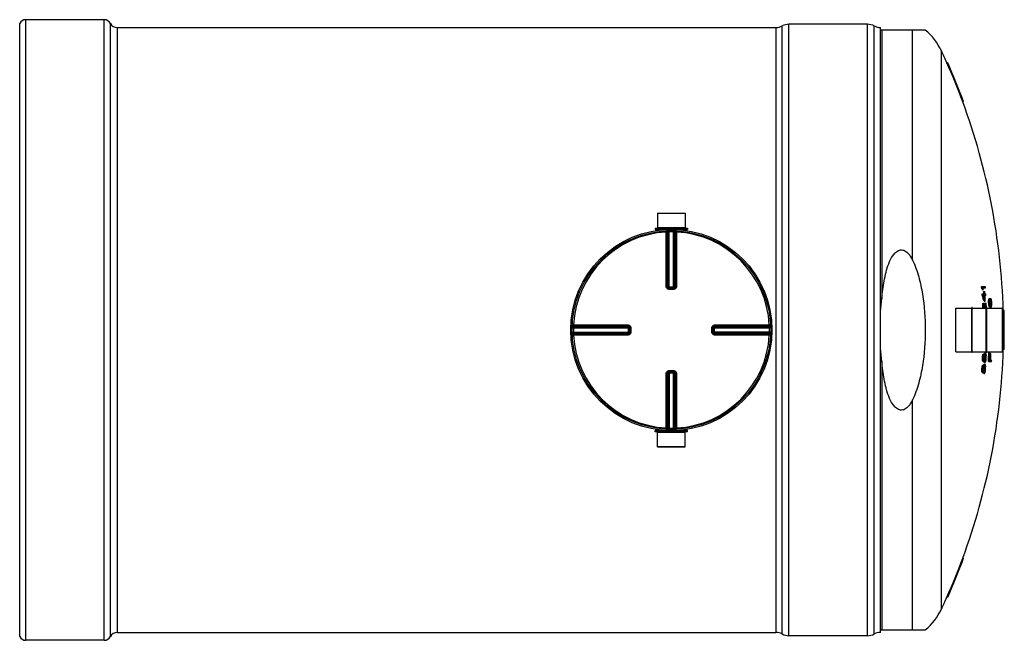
# Model space of a CAD drawing. Header units: millimetres. Extents: x 0 to 420, y 0 to 297.
# Tile 22 of 37: x 221 to 296, y 105 to 152. Entities that reach past the tile are written whole.
import ezdxf

# ---------------------------------------------------------------- set-up
doc = ezdxf.new("R2010")
doc.units = ezdxf.units.MM
doc.header["$LTSCALE"] = 23.1
doc.layers.get('0').update_dxf_attribs({"linetype": 'CONTINUOUS'})
for name, color, linetype in [('01_GLOBAL', 7, 'CONTINUOUS'), ('AXES_REF', 7, 'CONTINUOUS'), ('SURFACES', 7, 'CONTINUOUS')]:
    doc.layers.add(name, color=color, linetype=linetype)

msp = doc.modelspace()

# ---------------------------------------------------------------- linework, layer by layer
at = {"color": 7, "linetype": 'Continuous'}
for p, q in [((228.016, 151.532), (278.416, 151.532)), ((285.416, 151.782), (279.416, 151.782)), ((286.416, 105.252), (286.416, 151.532)), ((289.842, 151.342), (286.416, 151.342)), ((291.559, 148.842), (291.493, 148.842)), ((292.777, 145.842), (292.713, 145.842)), ((269.361, 137.322), (271.471, 137.322)), ((269.361, 137.322), (269.366, 136.222)), ((271.471, 137.322), (271.466, 136.222)), ((269.186, 136.172), (271.646, 136.172)), ((269.186, 136.172), (269.186, 136.092)), ((269.186, 136.092), (271.646, 136.092)), ((269.366, 136.222), (271.466, 136.222)), ((269.366, 136.222), (269.416, 136.172)), ((269.366, 136.082), (269.366, 136.02)), ((271.466, 136.222), (271.416, 136.172)), ((271.466, 136.082), (271.466, 136.02)), ((271.646, 136.172), (271.646, 136.092)), ((270.23, 131.595), (270.22, 131.596)), ((270.23, 131.595), (270.603, 131.595)), ((270.612, 131.596), (270.603, 131.595)), ((294.157, 131.711), (294.44, 131.711)), ((294.164, 131.598), (294.227, 131.598)), ((294.192, 131.148), (294.383, 131.148)), ((294.206, 131.486), (294.306, 131.486)), ((294.448, 131.598), (294.265, 131.598)), ((294.31, 131.336), (294.4, 131.336)), ((294.411, 131.148), (294.475, 131.148)), ((294.198, 131.036), (294.26, 131.036)), ((294.262, 130.417), (294.324, 130.417)), ((294.28, 130.436), (294.352, 130.436)), ((294.389, 131.036), (294.299, 131.036)), ((294.35, 130.586), (294.439, 130.586)), ((294.481, 131.036), (294.417, 131.036)), ((294.425, 130.436), (294.51, 130.436)), ((294.693, 130.576), (294.754, 130.576)), ((294.694, 130.464), (294.755, 130.464)), ((294.701, 130.67), (294.762, 130.67)), ((294.71, 130.726), (294.771, 130.726)), ((294.724, 130.764), (294.786, 130.764)), ((294.735, 130.782), (294.797, 130.782)), ((294.754, 130.801), (294.85, 130.801)), ((294.781, 130.614), (294.775, 130.557)), ((294.783, 130.37), (294.793, 130.314)), ((294.814, 130.689), (294.807, 130.694)), ((294.814, 130.689), (294.875, 130.689)), ((294.851, 130.707), (294.824, 130.707)), ((294.84, 130.614), (294.901, 130.614)), ((294.85, 130.557), (294.84, 130.614)), ((294.85, 130.557), (294.911, 130.557)), ((294.857, 130.464), (294.85, 130.557)), ((294.852, 130.314), (294.858, 130.37)), ((294.857, 130.464), (294.919, 130.464)), ((294.858, 130.37), (294.857, 130.464)), ((294.858, 130.37), (294.919, 130.37)), ((294.911, 130.557), (294.901, 130.614)), ((294.919, 130.464), (294.911, 130.557)), ((294.913, 130.314), (294.919, 130.37)), ((294.919, 130.37), (294.919, 130.464)), ((292.176, 126.732), (292.176, 130.052)), ((293.446, 130.102), (293.406, 130.102)), ((293.406, 126.682), (293.406, 130.102)), ((293.446, 126.682), (293.446, 130.102)), ((294.238, 130.154), (294.3, 130.154)), ((294.239, 130.267), (294.246, 130.342)), ((294.239, 130.267), (294.301, 130.267)), ((294.241, 130.079), (294.303, 130.079)), ((294.242, 130.062), (294.241, 130.079)), ((294.242, 130.062), (294.241, 130.079)), ((294.246, 130.342), (294.308, 130.342)), ((294.301, 130.267), (294.308, 130.342)), ((294.304, 130.062), (294.303, 130.079)), ((294.304, 130.062), (294.303, 130.079)), ((294.334, 130.286), (294.326, 130.229)), ((294.33, 130.23), (294.328, 130.238)), ((294.33, 130.23), (294.328, 130.238)), ((294.334, 130.286), (294.377, 130.286)), ((294.356, 130.323), (294.347, 130.323)), ((294.546, 130.102), (294.506, 130.102)), ((294.506, 126.682), (294.506, 130.102)), ((294.546, 126.682), (294.546, 130.102)), ((294.702, 130.351), (294.764, 130.351)), ((294.718, 130.257), (294.779, 130.257)), ((294.732, 130.201), (294.793, 130.201)), ((294.749, 130.164), (294.811, 130.164)), ((294.762, 130.145), (294.823, 130.145)), ((294.782, 130.126), (294.879, 130.126)), ((294.826, 130.234), (294.832, 130.239)), ((294.832, 130.239), (294.894, 130.239)), ((294.844, 130.22), (294.871, 130.22)), ((294.852, 130.314), (294.913, 130.314)), ((295.776, 126.732), (295.776, 130.052)), ((295.871, 129.892), (295.811, 129.892)), ((267.213, 128.588), (267.213, 128.588)), ((267.213, 128.588), (267.213, 128.579)), ((267.213, 128.579), (267.213, 128.205)), ((267.213, 128.205), (267.213, 128.196)), ((267.213, 128.196), (267.213, 128.196)), ((273.62, 128.579), (273.62, 128.588)), ((273.62, 128.205), (273.62, 128.579)), ((273.62, 128.196), (273.62, 128.205)), ((295.811, 128.492), (295.893, 128.492)), ((295.893, 128.292), (295.811, 128.292)), ((293.446, 126.682), (293.406, 126.682)), ((294.385, 126.611), (294.47, 126.611)), ((294.546, 126.682), (294.506, 126.682)), ((294.707, 126.657), (294.792, 126.657)), ((295.871, 126.892), (295.811, 126.892)), ((294.221, 126.217), (294.283, 126.217)), ((294.223, 126.142), (294.221, 126.217)), ((294.223, 126.142), (294.285, 126.142)), ((294.229, 126.067), (294.223, 126.142)), ((294.226, 126.311), (294.287, 126.311)), ((294.229, 126.067), (294.291, 126.067)), ((294.234, 126.404), (294.296, 126.404)), ((294.245, 125.992), (294.307, 125.992)), ((294.252, 126.479), (294.314, 126.479)), ((294.263, 125.973), (294.344, 125.973)), ((294.273, 126.536), (294.335, 126.536)), ((294.285, 126.142), (294.283, 126.217)), ((294.291, 126.067), (294.285, 126.142)), ((294.289, 126.554), (294.351, 126.554)), ((294.313, 126.217), (294.315, 126.161)), ((294.314, 126.187), (294.318, 126.217)), ((294.315, 126.161), (294.372, 126.161)), ((294.315, 126.161), (294.322, 126.104)), ((294.325, 126.386), (294.317, 126.329)), ((294.318, 126.217), (294.38, 126.217)), ((294.322, 126.104), (294.36, 126.104)), ((294.323, 126.329), (294.329, 126.4)), ((294.323, 126.329), (294.384, 126.329)), ((294.336, 126.423), (294.325, 126.386)), ((294.335, 126.086), (294.345, 126.086)), ((294.346, 126.442), (294.336, 126.423)), ((294.336, 126.423), (294.393, 126.423)), ((294.348, 126.498), (294.405, 126.498)), ((294.349, 126.517), (294.358, 126.548)), ((294.358, 126.548), (294.365, 126.573)), ((294.36, 126.104), (294.372, 126.161)), ((294.365, 126.573), (294.427, 126.573)), ((294.369, 125.917), (294.431, 125.917)), ((294.372, 126.161), (294.38, 126.217)), ((294.376, 126.029), (294.436, 126.029)), ((294.4, 126.142), (294.387, 126.067)), ((294.389, 126.048), (294.406, 126.104)), ((294.389, 126.048), (294.451, 126.048)), ((294.393, 126.423), (294.405, 126.498)), ((294.408, 126.217), (294.4, 126.142)), ((294.406, 126.104), (294.414, 126.179)), ((294.406, 126.104), (294.467, 126.104)), ((294.42, 126.404), (294.413, 126.329)), ((294.414, 126.179), (294.475, 126.179)), ((294.42, 126.329), (294.419, 126.391)), ((294.432, 126.461), (294.42, 126.404)), ((294.42, 126.404), (294.48, 126.404)), ((294.42, 126.329), (294.482, 126.329)), ((294.432, 126.461), (294.474, 126.461)), ((294.461, 126.498), (294.447, 126.498)), ((294.467, 126.104), (294.475, 126.179)), ((294.48, 126.404), (294.474, 126.461)), ((294.482, 126.329), (294.48, 126.404)), ((294.502, 126.498), (294.508, 126.423)), ((294.678, 125.982), (294.922, 125.982)), ((294.769, 126.095), (294.821, 126.095)), ((294.789, 126.582), (294.864, 126.582)), ((294.844, 126.095), (294.927, 126.095)), ((270.22, 125.188), (270.23, 125.188)), ((270.603, 125.188), (270.23, 125.188)), ((270.603, 125.188), (270.612, 125.188)), ((294.176, 125.373), (294.238, 125.373)), ((294.177, 125.298), (294.176, 125.373)), ((294.177, 125.298), (294.239, 125.298)), ((294.182, 125.223), (294.177, 125.298)), ((294.182, 125.467), (294.244, 125.467)), ((294.182, 125.223), (294.244, 125.223)), ((294.193, 125.561), (294.255, 125.561)), ((294.196, 125.148), (294.258, 125.148)), ((294.212, 125.636), (294.274, 125.636)), ((294.214, 125.129), (294.295, 125.129)), ((294.234, 125.692), (294.296, 125.692)), ((294.239, 125.298), (294.238, 125.373)), ((294.244, 125.223), (294.239, 125.298)), ((294.25, 125.711), (294.311, 125.711)), ((294.268, 125.343), (294.273, 125.373)), ((294.268, 125.373), (294.269, 125.317)), ((294.268, 125.343), (294.271, 125.364)), ((294.269, 125.317), (294.326, 125.317)), ((294.269, 125.317), (294.275, 125.261)), ((294.273, 125.373), (294.335, 125.373)), ((294.283, 125.542), (294.275, 125.486)), ((294.275, 125.261), (294.313, 125.261)), ((294.28, 125.486), (294.287, 125.557)), ((294.28, 125.486), (294.341, 125.486)), ((294.294, 125.579), (294.283, 125.542)), ((294.288, 125.242), (294.298, 125.242)), ((294.305, 125.598), (294.294, 125.579)), ((294.294, 125.579), (294.352, 125.579)), ((294.308, 125.654), (294.365, 125.654)), ((294.309, 125.674), (294.319, 125.704)), ((294.313, 125.261), (294.326, 125.317)), ((294.319, 125.704), (294.326, 125.729)), ((294.326, 125.729), (294.388, 125.729)), ((294.326, 125.317), (294.335, 125.373)), ((294.327, 125.186), (294.388, 125.186)), ((294.354, 125.298), (294.339, 125.223)), ((294.341, 125.204), (294.359, 125.261)), ((294.341, 125.204), (294.403, 125.204)), ((294.347, 125.767), (294.432, 125.767)), ((294.352, 125.579), (294.365, 125.654)), ((294.363, 125.373), (294.354, 125.298)), ((294.359, 125.261), (294.368, 125.336)), ((294.359, 125.261), (294.421, 125.261)), ((294.368, 125.336), (294.43, 125.336)), ((294.379, 125.561), (294.37, 125.486)), ((294.377, 125.486), (294.377, 125.547)), ((294.377, 125.486), (294.439, 125.486)), ((294.391, 125.617), (294.379, 125.561)), ((294.379, 125.561), (294.439, 125.561)), ((294.391, 125.617), (294.433, 125.617)), ((294.421, 125.654), (294.407, 125.654)), ((294.421, 125.261), (294.43, 125.336)), ((294.439, 125.561), (294.433, 125.617)), ((294.439, 125.486), (294.439, 125.561)), ((294.462, 125.654), (294.467, 125.579)), ((294.319, 125.073), (294.381, 125.073)), ((271.646, 120.692), (269.186, 120.692)), ((269.186, 120.612), (269.186, 120.692)), ((271.646, 120.612), (269.186, 120.612)), ((269.361, 119.462), (269.366, 120.562)), ((269.366, 120.702), (269.366, 120.764)), ((269.366, 120.562), (269.416, 120.612)), ((271.466, 120.562), (269.366, 120.562)), ((271.466, 120.562), (271.416, 120.612)), ((271.466, 120.702), (271.466, 120.764)), ((271.471, 119.462), (271.466, 120.562)), ((271.646, 120.612), (271.646, 120.692)), ((271.471, 119.462), (269.361, 119.462)), ((292.777, 110.942), (292.713, 110.942)), ((291.559, 107.942), (291.493, 107.942)), ((228.016, 105.252), (278.416, 105.252)), ((285.416, 105.002), (279.416, 105.002)), ((286.416, 105.442), (289.842, 105.442))]:
    msp.add_line(p, q, dxfattribs=at)
at = {"color": 9, "linetype": 'Continuous'}
for p, q in [((278.416, 151.532), (278.416, 105.252)), ((278.887, 105.134), (278.887, 151.649)), ((279.416, 105.002), (279.416, 151.782)), ((285.416, 105.002), (285.416, 151.782)), ((285.946, 105.134), (285.946, 151.649)), ((286.519, 151.342), (286.519, 130.802)), ((288.868, 133.742), (288.868, 151.342)), ((269.366, 136.082), (270.031, 136.082)), ((270.023, 135.982), (270.028, 135.884)), ((270.028, 131.696), (270.028, 135.884)), ((270.127, 131.695), (270.127, 135.882)), ((270.155, 135.883), (270.155, 131.693)), ((270.252, 135.99), (270.255, 135.893)), ((270.255, 131.595), (270.255, 135.893)), ((270.58, 135.99), (270.578, 135.893)), ((270.578, 131.595), (270.578, 135.893)), ((270.677, 131.693), (270.677, 135.883)), ((270.705, 135.882), (270.705, 131.695)), ((270.801, 136.082), (271.466, 136.082)), ((270.81, 135.982), (270.805, 135.884)), ((270.805, 135.884), (270.805, 131.696)), ((270.127, 131.695), (270.155, 131.693)), ((270.23, 131.496), (270.23, 131.595)), ((270.416, 131.496), (270.23, 131.496)), ((270.255, 131.692), (270.578, 131.692)), ((270.603, 131.496), (270.416, 131.496)), ((270.603, 131.496), (270.603, 131.595)), ((270.677, 131.693), (270.705, 131.695)), ((292.186, 126.722), (292.186, 130.062)), ((295.766, 126.722), (295.766, 130.062)), ((262.818, 128.556), (262.915, 128.554)), ((262.818, 128.228), (262.915, 128.23)), ((262.827, 128.785), (262.924, 128.78)), ((262.915, 128.554), (267.213, 128.554)), ((262.915, 128.23), (267.213, 128.23)), ((262.924, 128.78), (267.112, 128.78)), ((262.925, 128.653), (267.115, 128.653)), ((267.115, 128.131), (262.925, 128.131)), ((262.926, 128.681), (267.113, 128.681)), ((267.113, 128.103), (262.926, 128.103)), ((267.115, 128.653), (267.113, 128.681)), ((267.113, 128.103), (267.115, 128.131)), ((267.116, 128.554), (267.116, 128.23)), ((267.312, 128.579), (267.213, 128.579)), ((267.312, 128.205), (267.213, 128.205)), ((267.312, 128.579), (267.312, 128.205)), ((273.521, 128.579), (273.62, 128.579)), ((273.521, 128.205), (273.521, 128.579)), ((273.521, 128.205), (273.62, 128.205)), ((273.62, 128.554), (277.917, 128.554)), ((277.917, 128.23), (273.62, 128.23)), ((273.716, 128.23), (273.716, 128.554)), ((273.72, 128.681), (273.717, 128.653)), ((273.717, 128.653), (277.908, 128.653)), ((277.908, 128.131), (273.717, 128.131)), ((273.717, 128.131), (273.72, 128.103)), ((273.72, 128.681), (277.907, 128.681)), ((277.907, 128.103), (273.72, 128.103)), ((273.721, 128.78), (277.909, 128.78)), ((278.006, 128.785), (277.909, 128.78)), ((278.015, 128.556), (277.917, 128.554)), ((278.015, 128.228), (277.917, 128.23)), ((262.827, 127.998), (262.924, 128.003)), ((267.112, 128.003), (262.924, 128.003)), ((277.909, 128.003), (273.721, 128.003)), ((278.006, 127.998), (277.909, 128.003)), ((286.519, 125.981), (286.519, 105.442)), ((270.028, 120.899), (270.028, 125.087)), ((270.155, 125.091), (270.127, 125.088)), ((270.127, 120.902), (270.127, 125.088)), ((270.155, 125.091), (270.155, 120.9)), ((270.23, 125.287), (270.23, 125.188)), ((270.23, 125.287), (270.416, 125.287)), ((270.255, 125.188), (270.255, 120.891)), ((270.578, 125.092), (270.255, 125.092)), ((270.416, 125.287), (270.603, 125.287)), ((270.578, 120.891), (270.578, 125.188)), ((270.603, 125.287), (270.603, 125.188)), ((270.705, 125.088), (270.677, 125.091)), ((270.677, 120.9), (270.677, 125.091)), ((270.705, 125.088), (270.705, 120.902)), ((270.805, 125.087), (270.805, 120.899)), ((288.868, 105.442), (288.868, 123.042)), ((270.031, 120.702), (269.366, 120.702)), ((270.023, 120.802), (270.028, 120.899)), ((270.252, 120.794), (270.255, 120.891)), ((270.58, 120.794), (270.578, 120.891)), ((271.466, 120.702), (270.801, 120.702)), ((270.81, 120.802), (270.805, 120.899))]:
    msp.add_line(p, q, dxfattribs=at)
for points in [[(262.924, 128.78), (263.094, 128.78), (263.26, 128.78)], [(263.421, 128.78), (263.578, 128.78), (263.73, 128.78), (263.879, 128.78), (264.022, 128.78), (264.162, 128.78), (264.297, 128.78), (264.429, 128.78), (264.556, 128.78), (264.68, 128.78), (264.801, 128.78), (264.919, 128.78), (265.035, 128.78), (265.149, 128.78), (265.26, 128.78), (265.37, 128.78), (265.479, 128.78)], [(266.128, 128.78), (266.239, 128.78), (266.353, 128.78)], [(266.469, 128.78), (266.589, 128.78), (266.713, 128.78), (266.841, 128.78), (266.974, 128.781), (267.112, 128.78)], [(265.034, 128.003), (264.918, 128.003), (264.801, 128.003), (264.68, 128.003), (264.555, 128.003), (264.428, 128.003), (264.297, 128.003), (264.161, 128.003), (264.022, 128.003), (263.878, 128.003), (263.73, 128.003), (263.578, 128.003), (263.421, 128.003), (263.26, 128.003)], [(267.112, 128.003), (266.974, 128.003), (266.841, 128.003), (266.712, 128.003), (266.588, 128.004), (266.468, 128.003), (266.352, 128.003), (266.238, 128.003), (266.127, 128.003)]]:
    msp.add_lwpolyline(points, dxfattribs=at)
at = {"color": 7, "linetype": 'Continuous'}
msp.add_circle((270.416, 128.392), 7.6, dxfattribs=at)
for centre, radius, start, end in [((278.416, 152.532), 1, 270, 298.07249), ((279.416, 150.657), 1.125, 90, 118.07249), ((285.416, 150.657), 1.125, 61.92751, 90), ((286.416, 152.532), 1, 241.92751, 270), ((245.487, 128.392), 50.347, 20.27919, 23.96519), ((245.487, 128.392), 50.407, 20.254, 23.93488), ((269.356, 136.082), 0.01, 0, 90), ((271.476, 136.082), 0.01, 90, 180), ((245.487, 128.392), 48.783, 3.76843, 3.90086), ((272.547, 123.587), 23.054, 20.03715, 20.33504), ((245.487, 128.392), 48.783, 3.10659, 3.23892), ((245.487, 128.392), 48.845, 3.76365, 3.89591), ((272.585, 123.588), 23.076, 20.01371, 20.31127), ((245.487, 128.392), 48.845, 3.10265, 3.23481), ((272.638, 123.68), 23.031, 19.80982, 20.10758), ((245.487, 128.392), 48.912, 3.23037, 3.45038), ((245.487, 128.392), 48.974, 3.22629, 3.44602), ((245.487, 128.392), 49.002, 3.22445, 3.44406), ((245.487, 128.392), 49.066, 3.7467, 3.87837), ((245.487, 128.392), 49.066, 3.08868, 3.22025), ((271.952, 123.295), 23.555, 18.03008, 19.18509), ((269.818, 135.706), 25.01, 347.61588, 347.79173), ((271.989, 123.296), 23.578, 18.00877, 19.16247), ((289.113, 135.514), 7.245, 315.28837, 315.49666), ((271.856, 123.366), 23.717, 18.05441, 18.86623), ((269.85, 135.705), 25.039, 347.63111, 347.80675), ((289.174, 135.508), 7.241, 315.32472, 315.53297), ((245.487, 128.392), 48.912, 2.98204, 3.09838), ((288.853, 124.597), 8.02, 46.5224, 46.71742), ((278.054, 123.541), 17.707, 22.71746, 22.84907), ((266.587, 123.084), 28.742, 14.05062, 14.70402), ((245.487, 128.392), 48.974, 2.72108, 3.09447), ((245.487, 128.392), 49.002, 2.56591, 3.09271), ((245.487, 128.392), 48.982, 2.11108, 2.39135), ((245.487, 128.392), 49.043, 1.9512, 2.38834), ((245.487, 128.392), 49.066, 1.99723, 2.38724), ((258.851, 133.641), 35.972, 355.11293, 355.26278), ((246.872, 130.179), 47.822, 0.34134, 0.47613), ((246.864, 126.721), 47.976, 4.3397, 4.47445), ((270.272, 134.798), 24.775, 350.40899, 350.5409), ((284.128, 134.754), 11.323, 339.16097, 339.36386), ((288.56, 134.394), 7.154, 329.5031, 329.67723), ((291.23, 134.313), 4.975, 314.79433, 315.09996), ((258.868, 133.641), 36.017, 355.11899, 355.26865), ((246.874, 130.179), 47.882, 0.34091, 0.47553), ((246.866, 126.721), 48.035, 4.33431, 4.4689), ((270.304, 134.798), 24.804, 350.42072, 350.55247), ((284.178, 134.753), 11.333, 339.18469, 339.38738), ((247.46, 130.505), 47.315, 359.94998, 0.06351), ((247.447, 126.443), 47.498, 4.74181, 4.8553), ((279.31, 134.867), 16.045, 344.62785, 344.90542), ((288.617, 134.392), 7.156, 329.53429, 329.7083), ((291.291, 134.309), 4.973, 314.82999, 315.13559), ((291.772, 134.38), 4.775, 309.3725, 309.72584), ((278.87, 125.085), 16.899, 19.09627, 19.36557), ((291.111, 126.784), 5.488, 46.76657, 47.05311), ((291.644, 126.603), 5.209, 51.66577, 51.9995), ((288.348, 126.494), 7.805, 33.16162, 33.32619), ((278.915, 125.086), 16.915, 19.07432, 19.34335), ((283.84, 125.777), 12.117, 24.11082, 24.30525), ((269.99, 124.564), 25.661, 13.76628, 13.89563), ((258.722, 124.683), 36.683, 9.2453, 9.39369), ((246.871, 126.87), 48.2, 4.27602, 4.41014), ((246.879, 130.03), 48.06, 0.38302, 0.51714), ((292.186, 130.052), 0.01, 90, 180), ((246.859, 130.501), 47.38, 359.58085, 359.7169), ((245.487, 128.392), 48.783, 1.98235, 2.07049), ((246.861, 130.501), 47.44, 359.58138, 359.71726), ((245.487, 128.392), 48.845, 1.97984, 2.06787), ((247.442, 130.884), 46.889, 359.08539, 359.19996), ((245.487, 128.392), 48.87, 1.95832, 2.04484), ((266.882, 123.01), 28.381, 14.38651, 14.73769), ((278.563, 135.756), 16.693, 340.86979, 341.00597), ((282.757, 123.949), 13.236, 28.60229, 28.78735), ((266.902, 123.008), 28.422, 14.36915, 14.83524), ((258.652, 124.234), 36.565, 9.48142, 9.63039), ((269.867, 123.968), 25.635, 14.07284, 14.20249), ((283.639, 125.047), 12.232, 24.72689, 24.92043), ((288.164, 125.733), 7.937, 33.76911, 33.93209), ((290.973, 126.012), 5.607, 47.20201, 47.48477), ((258.669, 124.234), 36.609, 9.46983, 9.61862), ((269.899, 123.968), 25.663, 14.05602, 14.18552), ((278.806, 124.576), 16.985, 19.47406, 19.74263), ((283.691, 125.049), 12.24, 24.69982, 24.89319), ((288.221, 125.736), 7.939, 33.73621, 33.89909), ((291.55, 125.98), 5.369, 52.15026, 52.47755), ((291.034, 126.017), 5.603, 47.16653, 47.44929), ((279.385, 134.369), 15.99, 345.03096, 345.30896), ((291.902, 133.77), 4.628, 309.91125, 310.2717), ((291.419, 133.551), 4.868, 315.29286, 315.60256), ((279.429, 134.368), 16.007, 345.04867, 345.32636), ((288.784, 133.649), 7.046, 330.17383, 330.34943), ((284.354, 134.043), 11.244, 339.819, 340.02245), ((270.405, 134.209), 24.841, 350.71644, 350.84788), ((258.922, 133.195), 36.128, 355.33661, 355.48577), ((295.766, 130.052), 0.01, 0, 90), ((245.487, 128.392), 50.347, 0.1138, 1.70728), ((245.487, 128.392), 50.407, 0.11367, 1.70525), ((270.416, 128.392), 7.7, 178.73188, 181.26812), ((270.416, 128.392), 7.7, 358.73188, 1.26812), ((245.487, 128.392), 50.325, 359.88615, 0.11385), ((245.487, 128.392), 50.347, 358.29272, 359.8862), ((245.487, 128.392), 50.385, 359.88628, 0.11372), ((245.487, 128.392), 50.407, 358.29475, 359.88633), ((292.186, 126.732), 0.01, 180, 270), ((282.864, 132.736), 13.049, 331.81454, 332.00119), ((282.916, 132.734), 13.056, 331.84467, 332.03116), ((283.504, 121.632), 12.043, 24.22419, 24.41997), ((245.487, 128.392), 49.251, 357.19593, 357.98189), ((245.487, 128.392), 49.312, 357.19942, 357.98441), ((245.487, 128.392), 49.336, 357.33159, 357.98539), ((295.766, 126.732), 0.01, 270, 360), ((245.487, 128.392), 48.783, 357.44463, 357.55484), ((247.422, 130.751), 47.013, 354.58015, 354.69491), ((269.847, 120.899), 24.924, 11.79084, 11.96702), ((262.909, 133.8), 32.186, 346.71613, 346.85327), ((289.132, 120.967), 7.169, 44.28874, 44.49846), ((275.625, 133.646), 19.958, 338.95687, 339.12979), ((286.975, 132.45), 9.394, 320.98249, 321.12952), ((245.487, 128.392), 48.845, 357.44787, 357.55795), ((247.425, 130.751), 47.073, 354.58699, 354.7016), ((269.88, 120.899), 24.953, 11.77629, 11.95227), ((262.933, 133.8), 32.224, 346.7324, 346.86937), ((289.193, 120.973), 7.165, 44.2524, 44.46209), ((245.487, 128.392), 48.874, 357.44939, 357.5814), ((275.667, 133.644), 19.976, 338.98123, 339.15397), ((245.487, 128.392), 48.88, 357.44966, 357.58165), ((287.521, 121.184), 8.394, 35.72547, 35.88327), ((287.033, 132.445), 9.393, 321.01803, 321.165), ((288.824, 131.861), 8.071, 313.15781, 313.35206), ((287.03, 132.018), 9.418, 320.95416, 321.10088), ((245.487, 128.392), 48.899, 357.71452, 357.84644), ((269.392, 133.524), 26.083, 343.21473, 343.38673), ((245.487, 128.392), 48.945, 357.10149, 357.22816), ((287.198, 131.683), 9.136, 321.78821, 321.91952), ((245.487, 128.392), 48.941, 357.45288, 357.58471), ((247.429, 130.677), 47.156, 354.7103, 354.82468), ((269.493, 133.709), 25.935, 343.85765, 344.03007), ((245.487, 128.392), 48.97, 357.45435, 357.5861), ((245.487, 128.392), 48.977, 357.41083, 357.58647), ((245.487, 128.392), 49.007, 357.10514, 357.23683), ((289.051, 131.487), 7.744, 314.00447, 314.2038), ((278.168, 133.157), 17.589, 337.62099, 337.75303), ((287.254, 131.68), 9.138, 321.80518, 321.95461), ((280.057, 132.523), 15.829, 335.40775, 335.63147), ((269.49, 133.356), 26.009, 343.68181, 343.81089), ((278.759, 121.32), 16.534, 18.11578, 18.25257), ((245.487, 128.392), 49.039, 357.41409, 357.58951), ((258.509, 132.984), 36.64, 348.99789, 349.1472), ((270.003, 121.519), 25, 11.48687, 11.66233), ((247.433, 130.569), 47.274, 354.5574, 354.67153), ((245.487, 128.392), 49.066, 357.41552, 357.59085), ((247.45, 126.045), 47.06, 0.34671, 0.46085), ((245.487, 128.392), 49.388, 357.33438, 357.90043), ((245.487, 128.392), 49.411, 357.33564, 357.90142), ((245.487, 128.392), 49.494, 357.20974, 357.34012), ((245.487, 128.392), 48.783, 356.45223, 356.56255), ((247.414, 130.718), 47.062, 353.59316, 353.708), ((269.904, 120.493), 24.734, 10.84813, 11.02508), ((262.804, 133.521), 32.382, 345.7688, 345.90566), ((289.162, 120.284), 7, 43.80538, 44.01841), ((275.462, 133.18), 20.21, 338.08194, 338.25373), ((286.831, 131.823), 9.612, 320.36654, 320.51151), ((245.487, 128.392), 48.845, 356.45674, 356.56691), ((247.417, 130.718), 47.121, 353.60124, 353.71594), ((269.936, 120.493), 24.763, 10.83467, 11.0114), ((262.828, 133.521), 32.419, 345.78616, 345.92286), ((289.223, 120.289), 6.997, 43.76899, 43.98198), ((245.487, 128.392), 48.874, 356.45885, 356.59098), ((245.487, 128.392), 48.88, 356.45922, 356.59133), ((275.504, 133.178), 20.228, 338.10716, 338.27876), ((287.572, 120.522), 8.209, 35.09396, 35.25406), ((288.69, 131.21), 8.27, 312.67008, 312.8614), ((286.89, 131.818), 9.611, 320.40229, 320.5472), ((286.88, 131.393), 9.637, 320.33515, 320.47982), ((245.487, 128.392), 48.899, 356.7247, 356.85673), ((269.248, 133.15), 26.314, 342.29599, 342.46733), ((245.487, 128.392), 48.945, 356.11203, 356.23883), ((282.703, 132.164), 13.285, 331.03238, 331.21708), ((287.049, 131.05), 9.346, 321.15527, 321.28476), ((245.487, 128.392), 48.941, 356.4637, 356.59564), ((247.421, 130.644), 47.203, 353.72623, 353.8407), ((245.487, 128.392), 48.97, 356.46573, 356.5976), ((269.357, 133.33), 26.16, 342.93695, 343.10871), ((245.487, 128.392), 48.977, 356.42233, 356.59813), ((245.487, 128.392), 49.007, 356.11694, 356.24876), ((288.918, 130.829), 7.935, 313.50265, 313.69897), ((282.756, 132.161), 13.292, 331.0631, 331.24764), ((287.105, 131.047), 9.348, 321.17274, 321.3201), ((278.005, 132.652), 17.833, 336.76434, 336.8954), ((279.885, 131.992), 16.073, 334.57421, 334.79603), ((269.348, 132.979), 26.233, 342.76093, 342.88952), ((278.837, 120.779), 16.329, 17.23332, 17.37114), ((258.432, 132.774), 36.794, 348.03863, 348.18782), ((245.487, 128.392), 49.039, 356.42683, 356.60241), ((283.581, 121.023), 11.843, 23.41495, 23.61281), ((247.424, 130.537), 47.32, 353.57539, 353.68961), ((270.062, 121.112), 24.819, 10.54497, 10.72113), ((245.487, 128.392), 49.066, 356.42881, 356.6043), ((247.448, 126.011), 47.021, 359.36004, 359.47428), ((269.356, 120.702), 0.01, 270, 360), ((271.476, 120.702), 0.01, 180, 270), ((245.487, 128.392), 50.347, 336.03481, 339.72081), ((245.487, 128.392), 50.407, 336.06512, 339.746), ((278.416, 104.252), 1, 61.92751, 90), ((279.416, 106.127), 1.125, 241.92751, 270), ((285.416, 106.127), 1.125, 270, 298.07249), ((286.416, 104.252), 1, 90, 118.07249)]:
    msp.add_arc(centre, radius, start, end, dxfattribs=at)
at = {"color": 9, "linetype": 'Continuous'}
for centre, radius, start, end in [((270.416, 128.392), 7.503, 92.96745, 177.03255), ((270.516, 128.394), 7.498, 92.75322, 92.96811), ((270.416, 128.397), 7.498, 88.76403, 91.23597), ((270.317, 128.394), 7.498, 87.03189, 87.24678), ((270.416, 128.392), 7.503, 2.96745, 87.03255), ((270.231, 131.702), 0.107, 252.95215, 258.38), ((270.23, 131.7), 0.105, 258.36934, 264.71478), ((270.255, 140.074), 8.382, 269.8492, 269.99939), ((270.578, 140.074), 8.383, 270.0006, 270.14843), ((270.577, 131.695), 0.103, 285.34076, 292.57898), ((270.577, 131.695), 0.103, 292.5652, 299.81393), ((270.412, 128.392), 7.498, 178.76416, 181.23584), ((270.416, 128.293), 7.5, 177.03191, 177.24676), ((270.416, 128.491), 7.5, 182.75324, 182.96809), ((258.734, 128.553), 8.382, 0.00061, 0.1508), ((258.734, 128.23), 8.383, 359.85157, 359.9994), ((267.113, 128.232), 0.103, 330.18606, 337.4348), ((267.113, 128.232), 0.103, 337.42102, 344.65924), ((267.107, 128.206), 0.106, 345.18607, 349.982), ((267.108, 128.205), 0.105, 349.97884, 354.58318), ((267.115, 128.231), 0.101, 344.66589, 348.01548), ((273.725, 128.578), 0.105, 168.36934, 174.71478), ((273.72, 128.552), 0.103, 157.42102, 164.65924), ((273.727, 128.578), 0.107, 162.95215, 168.38), ((273.72, 128.552), 0.103, 150.18606, 157.4348), ((282.099, 128.553), 8.383, 179.85157, 179.9994), ((282.099, 128.23), 8.382, 180.00061, 180.1508), ((270.417, 128.293), 7.5, 2.75324, 2.96809), ((270.417, 128.491), 7.5, 357.03191, 357.24676), ((270.421, 128.392), 7.498, 358.76416, 1.23584), ((270.416, 128.392), 7.503, 182.96745, 267.03255), ((270.416, 128.392), 7.503, 272.96745, 357.03255), ((270.256, 125.088), 0.103, 112.5652, 119.81393), ((270.256, 125.088), 0.103, 105.34076, 112.57898), ((270.255, 116.709), 8.383, 90.0006, 90.14843), ((270.578, 116.709), 8.382, 89.8492, 89.99939), ((270.603, 125.084), 0.105, 78.36934, 84.71478), ((270.602, 125.081), 0.107, 72.95215, 78.38), ((270.516, 128.39), 7.498, 267.03189, 267.24678), ((270.416, 128.387), 7.498, 268.76403, 271.23597), ((270.317, 128.39), 7.498, 272.75322, 272.96811)]:
    msp.add_arc(centre, radius, start, end, dxfattribs=at)
for points, knots in [([(270.023, 135.982), (270.049, 135.983), (270.105, 135.963), (270.127, 135.908), (270.127, 135.882)], [0, 0, 0, 0, 0.498597, 1, 1, 1, 1]), ([(270.127, 135.882), (270.124, 135.883), (270.09, 135.883), (270.057, 135.884), (270.028, 135.884)], [0, 0, 0, 0, 0.109199, 1, 1, 1, 1]), ([(270.051, 135.983), (270.077, 135.984), (270.133, 135.964), (270.155, 135.91), (270.155, 135.883)], [0, 0, 0, 0, 0.498599, 1, 1, 1, 1]), ([(270.155, 135.883), (270.159, 135.885), (270.192, 135.888), (270.225, 135.891), (270.255, 135.893)], [0, 0, 0, 0, 0.10812, 1, 1, 1, 1]), ([(270.578, 135.893), (270.59, 135.892), (270.623, 135.89), (270.657, 135.89), (270.677, 135.883)], [0, 0, 0, 0, 0.349353, 1, 1, 1, 1]), ([(270.781, 135.983), (270.755, 135.984), (270.7, 135.964), (270.677, 135.91), (270.677, 135.883)], [0, 0, 0, 0, 0.498599, 1, 1, 1, 1]), ([(270.81, 135.982), (270.784, 135.983), (270.728, 135.963), (270.705, 135.908), (270.705, 135.882)], [0, 0, 0, 0, 0.498501, 1, 1, 1, 1]), ([(270.805, 135.884), (270.793, 135.884), (270.76, 135.883), (270.726, 135.886), (270.705, 135.882)], [0, 0, 0, 0, 0.353705, 1, 1, 1, 1]), ([(270.028, 131.696), (270.04, 131.696), (270.073, 131.696), (270.106, 131.697), (270.127, 131.695)], [0, 0, 0, 0, 0.353802, 1, 1, 1, 1]), ([(270.23, 131.496), (270.178, 131.496), (270.072, 131.538), (270.028, 131.645), (270.028, 131.696)], [0, 0, 0, 0, 0.499448, 1, 1, 1, 1]), ([(270.155, 131.693), (270.158, 131.693), (270.184, 131.692), (270.21, 131.692), (270.233, 131.692)], [0, 0, 0, 0, 0.107786, 1, 1, 1, 1]), ([(270.677, 131.693), (270.675, 131.693), (270.649, 131.692), (270.623, 131.692), (270.6, 131.692)], [0, 0, 0, 0, 0.107786, 1, 1, 1, 1]), ([(270.805, 131.696), (270.805, 131.645), (270.761, 131.538), (270.654, 131.496), (270.603, 131.496)], [0, 0, 0, 0, 0.499825, 1, 1, 1, 1]), ([(270.805, 131.696), (270.793, 131.696), (270.76, 131.696), (270.727, 131.697), (270.705, 131.695)], [0, 0, 0, 0, 0.353802, 1, 1, 1, 1]), ([(262.825, 128.757), (262.824, 128.731), (262.844, 128.675), (262.899, 128.653), (262.925, 128.653)], [0, 0, 0, 0, 0.498599, 1, 1, 1, 1]), ([(262.825, 128.027), (262.824, 128.053), (262.844, 128.108), (262.899, 128.131), (262.925, 128.131)], [0, 0, 0, 0, 0.498599, 1, 1, 1, 1]), ([(262.827, 128.785), (262.825, 128.759), (262.845, 128.704), (262.9, 128.681), (262.926, 128.681)], [0, 0, 0, 0, 0.498501, 1, 1, 1, 1]), ([(262.827, 127.998), (262.825, 128.024), (262.845, 128.08), (262.9, 128.103), (262.926, 128.103)], [0, 0, 0, 0, 0.498597, 1, 1, 1, 1]), ([(262.915, 128.554), (262.916, 128.565), (262.919, 128.598), (262.918, 128.632), (262.925, 128.653)], [0, 0, 0, 0, 0.349353, 1, 1, 1, 1]), ([(262.925, 128.131), (262.924, 128.134), (262.92, 128.167), (262.917, 128.2), (262.915, 128.23)], [0, 0, 0, 0, 0.10812, 1, 1, 1, 1]), ([(262.924, 128.78), (262.924, 128.768), (262.925, 128.735), (262.922, 128.702), (262.926, 128.681)], [0, 0, 0, 0, 0.353705, 1, 1, 1, 1]), ([(262.926, 128.103), (262.925, 128.099), (262.925, 128.066), (262.924, 128.033), (262.924, 128.003)], [0, 0, 0, 0, 0.109199, 1, 1, 1, 1]), ([(267.112, 128.78), (267.112, 128.768), (267.112, 128.735), (267.111, 128.702), (267.113, 128.681)], [0, 0, 0, 0, 0.353799, 1, 1, 1, 1]), ([(267.112, 128.003), (267.112, 128.015), (267.112, 128.048), (267.111, 128.081), (267.113, 128.103)], [0, 0, 0, 0, 0.353802, 1, 1, 1, 1]), ([(267.112, 128.78), (267.163, 128.78), (267.27, 128.737), (267.312, 128.63), (267.312, 128.579)], [0, 0, 0, 0, 0.499829, 1, 1, 1, 1]), ([(267.312, 128.205), (267.312, 128.154), (267.27, 128.047), (267.163, 128.003), (267.112, 128.003)], [0, 0, 0, 0, 0.500171, 1, 1, 1, 1]), ([(267.116, 128.576), (267.116, 128.585), (267.116, 128.611), (267.117, 128.637), (267.115, 128.653)], [0, 0, 0, 0, 0.367922, 1, 1, 1, 1]), ([(267.116, 128.208), (267.116, 128.199), (267.116, 128.173), (267.117, 128.147), (267.115, 128.131)], [0, 0, 0, 0, 0.367736, 1, 1, 1, 1]), ([(273.521, 128.579), (273.521, 128.63), (273.563, 128.737), (273.67, 128.78), (273.721, 128.78)], [0, 0, 0, 0, 0.499448, 1, 1, 1, 1]), ([(273.721, 128.003), (273.67, 128.003), (273.563, 128.047), (273.521, 128.154), (273.521, 128.205)], [0, 0, 0, 0, 0.499825, 1, 1, 1, 1]), ([(273.716, 128.575), (273.716, 128.585), (273.717, 128.611), (273.716, 128.636), (273.717, 128.653)], [0, 0, 0, 0, 0.367736, 1, 1, 1, 1]), ([(273.716, 128.208), (273.716, 128.199), (273.717, 128.173), (273.716, 128.147), (273.717, 128.131)], [0, 0, 0, 0, 0.367922, 1, 1, 1, 1]), ([(273.721, 128.78), (273.721, 128.768), (273.72, 128.735), (273.722, 128.702), (273.72, 128.681)], [0, 0, 0, 0, 0.353802, 1, 1, 1, 1]), ([(273.721, 128.003), (273.721, 128.015), (273.72, 128.048), (273.722, 128.081), (273.72, 128.103)], [0, 0, 0, 0, 0.353802, 1, 1, 1, 1]), ([(278.006, 128.785), (278.008, 128.759), (277.987, 128.704), (277.933, 128.681), (277.907, 128.681)], [0, 0, 0, 0, 0.498597, 1, 1, 1, 1]), ([(277.907, 128.681), (277.907, 128.684), (277.908, 128.718), (277.909, 128.751), (277.909, 128.78)], [0, 0, 0, 0, 0.109199, 1, 1, 1, 1]), ([(278.006, 127.998), (278.008, 128.024), (277.987, 128.08), (277.933, 128.103), (277.907, 128.103)], [0, 0, 0, 0, 0.498501, 1, 1, 1, 1]), ([(277.909, 128.003), (277.909, 128.015), (277.908, 128.048), (277.911, 128.082), (277.907, 128.103)], [0, 0, 0, 0, 0.353705, 1, 1, 1, 1]), ([(278.008, 128.757), (278.009, 128.731), (277.989, 128.675), (277.934, 128.653), (277.908, 128.653)], [0, 0, 0, 0, 0.498599, 1, 1, 1, 1]), ([(277.908, 128.653), (277.909, 128.649), (277.913, 128.616), (277.916, 128.583), (277.917, 128.554)], [0, 0, 0, 0, 0.10812, 1, 1, 1, 1]), ([(277.917, 128.23), (277.917, 128.218), (277.914, 128.185), (277.914, 128.152), (277.908, 128.131)], [0, 0, 0, 0, 0.349353, 1, 1, 1, 1]), ([(278.008, 128.027), (278.009, 128.053), (277.989, 128.108), (277.934, 128.131), (277.908, 128.131)], [0, 0, 0, 0, 0.498599, 1, 1, 1, 1]), ([(270.028, 125.087), (270.028, 125.139), (270.071, 125.245), (270.178, 125.287), (270.23, 125.287)], [0, 0, 0, 0, 0.499825, 1, 1, 1, 1]), ([(270.028, 125.087), (270.04, 125.087), (270.073, 125.088), (270.106, 125.086), (270.127, 125.088)], [0, 0, 0, 0, 0.353802, 1, 1, 1, 1]), ([(270.155, 125.091), (270.158, 125.091), (270.184, 125.091), (270.21, 125.092), (270.233, 125.092)], [0, 0, 0, 0, 0.107786, 1, 1, 1, 1]), ([(270.677, 125.091), (270.675, 125.091), (270.649, 125.091), (270.623, 125.092), (270.6, 125.092)], [0, 0, 0, 0, 0.107786, 1, 1, 1, 1]), ([(270.603, 125.287), (270.654, 125.287), (270.761, 125.245), (270.805, 125.139), (270.805, 125.087)], [0, 0, 0, 0, 0.499448, 1, 1, 1, 1]), ([(270.805, 125.087), (270.793, 125.087), (270.76, 125.088), (270.727, 125.086), (270.705, 125.088)], [0, 0, 0, 0, 0.353802, 1, 1, 1, 1]), ([(270.023, 120.802), (270.049, 120.801), (270.105, 120.821), (270.127, 120.875), (270.127, 120.902)], [0, 0, 0, 0, 0.498501, 1, 1, 1, 1]), ([(270.028, 120.899), (270.04, 120.899), (270.073, 120.9), (270.106, 120.897), (270.127, 120.902)], [0, 0, 0, 0, 0.353705, 1, 1, 1, 1]), ([(270.051, 120.801), (270.077, 120.799), (270.133, 120.82), (270.155, 120.874), (270.155, 120.9)], [0, 0, 0, 0, 0.498599, 1, 1, 1, 1]), ([(270.255, 120.891), (270.243, 120.891), (270.21, 120.894), (270.176, 120.894), (270.155, 120.9)], [0, 0, 0, 0, 0.349353, 1, 1, 1, 1]), ([(270.677, 120.9), (270.674, 120.899), (270.641, 120.895), (270.608, 120.892), (270.578, 120.891)], [0, 0, 0, 0, 0.10812, 1, 1, 1, 1]), ([(270.781, 120.801), (270.755, 120.799), (270.7, 120.82), (270.677, 120.874), (270.677, 120.9)], [0, 0, 0, 0, 0.498599, 1, 1, 1, 1]), ([(270.81, 120.802), (270.784, 120.801), (270.728, 120.821), (270.705, 120.875), (270.705, 120.902)], [0, 0, 0, 0, 0.498501, 1, 1, 1, 1]), ([(270.705, 120.902), (270.709, 120.901), (270.742, 120.9), (270.775, 120.899), (270.805, 120.899)], [0, 0, 0, 0, 0.109199, 1, 1, 1, 1])]:
    msp.add_open_spline(points, degree=3, knots=knots, dxfattribs=at)
at = {"color": 7, "linetype": 'Continuous'}
for points, knots in [([(286.519, 130.802), (286.56, 131.254), (286.644, 131.93), (286.835, 132.819), (287.035, 133.469), (287.279, 133.986), (287.565, 134.34), (287.811, 134.5), (288.039, 134.53), (288.264, 134.483), (288.501, 134.312), (288.709, 134.043), (288.819, 133.844), (288.868, 133.742)], [0, 0, 0, 0, 0.250391, 0.375603, 0.500775, 0.625756, 0.688244, 0.750356, 0.781544, 0.812739, 0.87492, 0.937423, 1, 1, 1, 1]), ([(288.868, 133.742), (289.067, 133.331), (289.373, 132.466), (289.748, 130.678), (289.842, 129.304), (289.842, 128.392)], [0, 0, 0, 0, 0.249926, 0.500034, 1, 1, 1, 1]), ([(289.842, 128.392), (289.842, 127.479), (289.748, 126.106), (289.373, 124.318), (289.067, 123.452), (288.868, 123.042)], [0, 0, 0, 0, 0.499966, 0.750074, 1, 1, 1, 1]), ([(288.868, 123.042), (288.819, 122.94), (288.709, 122.74), (288.501, 122.471), (288.264, 122.3), (288.039, 122.253), (287.811, 122.284), (287.565, 122.444), (287.279, 122.797), (287.035, 123.315), (286.835, 123.965), (286.644, 124.853), (286.56, 125.53), (286.519, 125.981)], [0, 0, 0, 0, 0.062577, 0.12508, 0.187261, 0.218456, 0.249644, 0.311756, 0.374244, 0.499225, 0.624397, 0.749609, 1, 1, 1, 1])]:
    msp.add_open_spline(points, degree=3, knots=knots, dxfattribs=at)
at = {"color": 9, "linetype": 'Continuous'}
for points in [[(270.199, 131.6), (270.161, 131.611), (270.127, 131.655), (270.127, 131.695)], [(270.155, 131.693), (270.155, 131.651), (270.194, 131.604), (270.235, 131.595)], [(270.705, 131.695), (270.705, 131.65), (270.658, 131.6), (270.612, 131.596)], [(270.628, 131.606), (270.656, 131.623), (270.677, 131.66), (270.677, 131.693)], [(267.113, 128.681), (267.158, 128.681), (267.208, 128.633), (267.213, 128.588)], [(267.21, 128.179), (267.199, 128.139), (267.154, 128.103), (267.113, 128.103)], [(267.115, 128.653), (267.157, 128.653), (267.204, 128.614), (267.213, 128.573)], [(267.202, 128.181), (267.185, 128.152), (267.149, 128.131), (267.115, 128.131)], [(273.717, 128.131), (273.675, 128.131), (273.628, 128.169), (273.62, 128.21)], [(273.72, 128.103), (273.674, 128.103), (273.624, 128.151), (273.62, 128.196)], [(273.624, 128.609), (273.636, 128.647), (273.68, 128.681), (273.72, 128.681)], [(273.631, 128.603), (273.647, 128.632), (273.684, 128.653), (273.717, 128.653)], [(270.127, 125.088), (270.127, 125.134), (270.175, 125.184), (270.22, 125.188)], [(270.205, 125.177), (270.176, 125.161), (270.155, 125.124), (270.155, 125.091)], [(270.677, 125.091), (270.677, 125.133), (270.639, 125.18), (270.598, 125.189)], [(270.634, 125.184), (270.672, 125.172), (270.705, 125.128), (270.705, 125.088)]]:
    msp.add_open_spline(points, degree=3, dxfattribs=at)
at = {"color": 7, "linetype": 'Continuous'}
for points in [[(286.416, 129.796), (286.452, 130.131), (286.488, 130.467), (286.519, 130.802)], [(286.519, 125.981), (286.488, 126.317), (286.452, 126.652), (286.416, 126.987)]]:
    msp.add_open_spline(points, degree=3, dxfattribs=at)
at = {"layer": '01_GLOBAL', "color": 7, "linetype": 'Continuous'}
msp.add_circle((270.416, 128.392), 7.7, dxfattribs=at)
at = {"layer": 'AXES_REF', "color": 9, "linetype": 'Continuous'}
for p, q in [((220.546, 104.934), (220.546, 151.849)), ((221.016, 104.652), (221.016, 152.132)), ((227.016, 104.652), (227.016, 152.132)), ((227.487, 104.934), (227.487, 151.849)), ((228.016, 151.532), (228.016, 105.252)), ((291.082, 107.041), (291.082, 149.743))]:
    msp.add_line(p, q, dxfattribs=at)
at = {"layer": 'AXES_REF', "color": 7, "linetype": 'Continuous'}
for p, q in [((227.016, 152.132), (221.016, 152.132)), ((269.366, 137.342), (271.466, 137.342)), ((269.366, 137.322), (269.366, 137.342)), ((271.466, 137.322), (271.466, 137.342)), ((292.186, 130.062), (293.406, 130.062)), ((293.446, 130.062), (294.506, 130.062)), ((294.546, 130.062), (295.766, 130.062)), ((292.186, 126.722), (293.406, 126.722)), ((293.446, 126.722), (294.506, 126.722)), ((294.546, 126.722), (295.766, 126.722)), ((269.366, 119.462), (269.366, 119.442)), ((269.366, 119.442), (271.466, 119.442)), ((271.466, 119.462), (271.466, 119.442)), ((227.016, 104.652), (221.016, 104.652))]:
    msp.add_line(p, q, dxfattribs=at)
for centre, radius, start, end in [((221.016, 151.598), 0.533, 90, 151.92751), ((227.016, 151.598), 0.533, 28.07249, 90), ((228.016, 152.132), 0.6, 208.07249, 270), ((286.916, 147.792), 4.6, 25.09189, 50.51032), ((245.487, 128.392), 50.347, 23.96514, 25.09189), ((245.487, 128.392), 50.347, 1.70728, 20.27915), ((245.487, 128.392), 50.347, 339.72085, 358.29272), ((245.487, 128.392), 50.347, 334.90811, 336.03486), ((286.916, 108.992), 4.6, 309.48968, 334.90811), ((221.016, 105.185), 0.533, 208.07249, 270), ((227.016, 105.185), 0.533, 270, 331.92751), ((228.016, 104.652), 0.6, 90, 151.92751)]:
    msp.add_arc(centre, radius, start, end, dxfattribs=at)
at = {"layer": 'SURFACES', "color": 7, "linetype": 'Continuous'}
msp.add_arc((245.487, 128.392), 50.407, 359.88633, 0.11366, dxfattribs=at)

doc.saveas('drawing.dxf')
